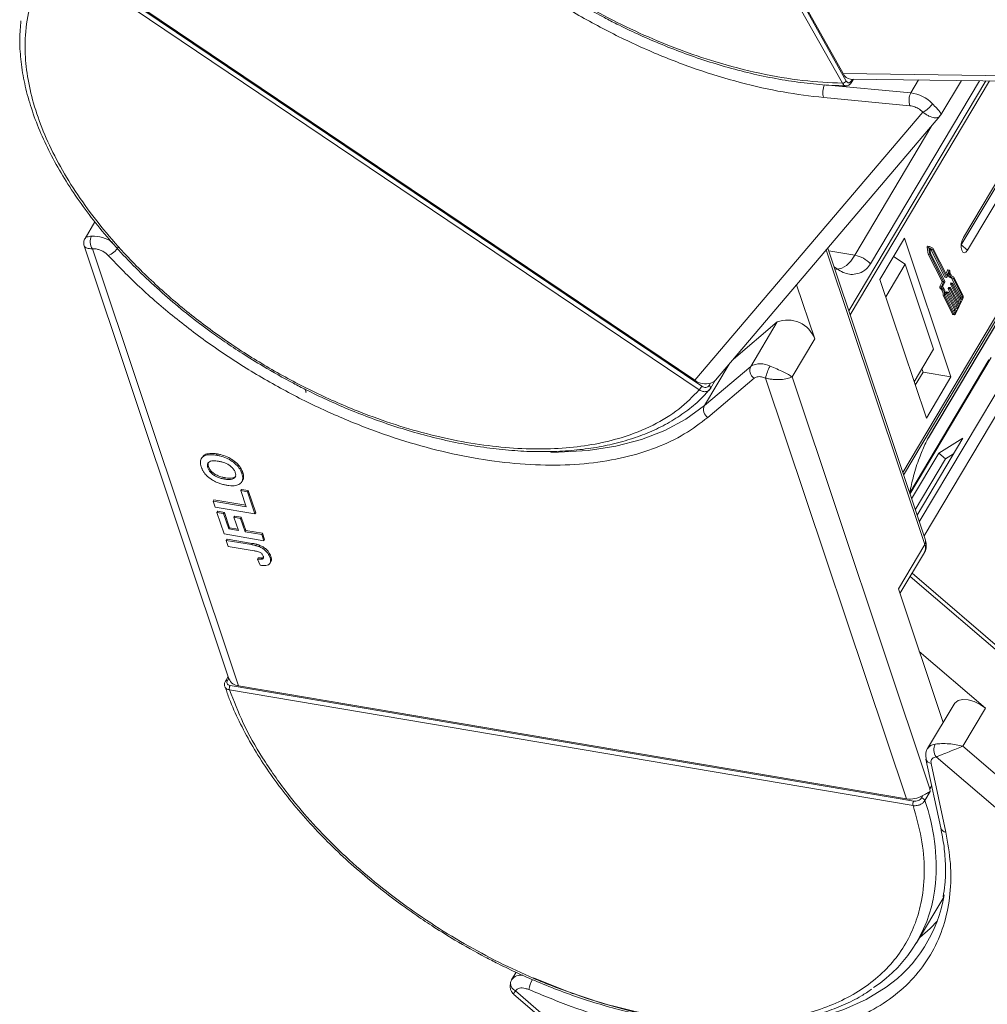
# Model space of a CAD drawing. Header units: millimetres. Extents: x -608 to 1473, y -502 to 956.
# Tile 26 of 52: x 679 to 757, y 701 to 780. Entities that reach past the tile are written whole.
import ezdxf

# ---------------------------------------------------------------- set-up
doc = ezdxf.new("R2010")
doc.units = ezdxf.units.MM

msp = doc.modelspace()

# ---------------------------------------------------------------- linework, layer by layer
at = {"color": 7, "linetype": 'Continuous', "lineweight": 15}
for p, q in [((745.107, 774.97), (720.31, 819.231)), ((745.419, 775.145), (720.622, 819.406)), ((720.955, 818.968), (745.177, 775.735)), ((733.878, 750.773), (682.519, 785.39)), ((733.677, 750.483), (682.318, 785.1)), ((683.16, 785.064), (733.327, 751.251)), ((784.543, 775.228), (745.177, 775.735)), ((756.545, 775.166), (745.616, 756.79)), ((745.723, 756.469), (756.842, 775.162)), ((745.761, 775.304), (784.816, 774.802)), ((745.899, 775.303), (745.803, 775.14)), ((745.814, 775.014), (745.985, 775.301)), ((747.354, 760.562), (756.044, 775.172)), ((751.193, 775.234), (750.575, 774.195)), ((752.967, 772.441), (754.602, 775.191)), ((750.575, 774.195), (743.691, 774.842)), ((768.426, 775.013), (749.924, 743.904)), ((749.995, 743.691), (768.623, 775.01)), ((751.97, 746.654), (768.834, 775.007)), ((768.831, 775.007), (751.991, 746.692)), ((754.6, 762.061), (762.35, 775.091)), ((762.17, 775.093), (754.765, 762.643)), ((755.101, 761.636), (763.098, 775.081)), ((750.503, 773.177), (743.619, 773.824)), ((751.531, 772.662), (751.256, 772.891)), ((751.531, 772.662), (733.327, 751.251)), ((734.965, 751.252), (752.894, 772.339)), ((752.943, 772.417), (752.877, 772.355)), ((752.952, 772.45), (752.943, 772.417)), ((752.26, 771.593), (746.1, 761.237)), ((685.434, 763.907), (684.646, 762.583)), ((750.066, 762.607), (748.106, 759.312)), ((753.769, 751.532), (750.066, 762.607)), ((684.582, 761.978), (696.136, 727.415)), ((696.903, 726.859), (685.24, 761.748)), ((685.543, 761.737), (685.24, 761.748)), ((751.734, 738.488), (743.939, 761.807)), ((751.879, 761.875), (751.962, 761.312)), ((751.879, 761.875), (752.006, 761.853)), ((752.046, 761.948), (751.919, 761.97)), ((752.006, 761.853), (752.089, 761.291)), ((752.328, 761.801), (752.05, 761.947)), ((752.288, 761.684), (752.084, 761.791)), ((752.084, 761.791), (752.144, 761.378)), ((752.091, 761.742), (752.161, 761.705)), ((753.438, 759.62), (752.328, 761.801)), ((754.592, 762.047), (754.6, 762.061)), ((755.101, 761.636), (754.6, 762.061)), ((743.822, 761.669), (751.684, 738.151)), ((744.011, 761.59), (746.1, 761.237)), ((749.189, 761.133), (750.117, 760.524)), ((751.962, 761.312), (753.063, 759.15)), ((751.962, 761.312), (752.089, 761.291)), ((752.089, 761.291), (753.189, 759.128)), ((752.144, 761.378), (753.275, 759.157)), ((752.161, 761.705), (753.292, 759.484)), ((752.161, 761.705), (752.288, 761.684)), ((753.419, 759.463), (752.288, 761.684)), ((750.117, 760.524), (748.57, 757.924)), ((750.117, 760.524), (752.389, 753.728)), ((753.292, 759.484), (753.419, 759.463)), ((753.298, 759.478), (753.425, 759.457)), ((753.497, 760.036), (753.367, 759.76)), ((753.623, 760.014), (753.438, 759.62)), ((753.625, 759.864), (753.44, 759.47)), ((753.497, 760.036), (753.623, 760.014)), ((753.653, 760.04), (753.526, 760.062)), ((753.807, 759.419), (753.934, 759.398)), ((753.825, 759.416), (754.557, 757.978)), ((753.924, 759.531), (753.988, 759.52)), ((754.684, 757.956), (753.952, 759.395)), ((754.732, 758.058), (753.988, 759.52)), ((742.9, 754.562), (741.455, 758.885)), ((748.106, 759.312), (751.809, 748.237)), ((753.06, 759.106), (752.887, 758.737)), ((753.014, 758.715), (752.887, 758.737)), ((752.892, 758.638), (753.019, 758.617)), ((753.014, 758.715), (753.187, 759.084)), ((753.06, 759.106), (753.187, 759.084)), ((753.063, 759.15), (753.189, 759.128)), ((753.272, 759.113), (753.087, 758.718)), ((753.587, 758.658), (753.563, 758.607)), ((753.563, 758.607), (753.69, 758.586)), ((753.587, 758.658), (753.714, 758.637)), ((753.729, 758.65), (753.602, 758.671)), ((753.69, 758.586), (753.714, 758.637)), ((753.728, 758.92), (754.409, 757.584)), ((753.728, 758.92), (753.855, 758.899)), ((753.755, 759.015), (753.731, 758.964)), ((753.731, 758.964), (753.858, 758.943)), ((753.735, 758.644), (754.416, 757.307)), ((753.755, 759.015), (753.882, 758.994)), ((753.896, 759.007), (753.769, 759.028)), ((754.535, 757.562), (753.855, 758.899)), ((753.858, 758.943), (753.882, 758.994)), ((753.903, 759.001), (754.583, 757.664)), ((753.143, 758.012), (753.887, 756.55)), ((753.27, 757.99), (753.143, 758.012)), ((753.27, 757.99), (754.014, 756.528)), ((753.329, 758.069), (754.062, 756.63)), ((753.393, 758.206), (754.073, 756.87)), ((753.393, 758.206), (753.52, 758.185)), ((753.42, 758.301), (753.396, 758.25)), ((753.396, 758.25), (753.523, 758.229)), ((753.42, 758.301), (753.547, 758.28)), ((753.561, 758.293), (753.434, 758.314)), ((754.2, 756.848), (753.52, 758.185)), ((753.523, 758.229), (753.547, 758.28)), ((753.561, 758.563), (754.241, 757.227)), ((753.561, 758.563), (753.688, 758.542)), ((753.568, 758.287), (754.248, 756.95)), ((754.368, 757.205), (753.688, 758.542)), ((754.552, 757.89), (754.512, 757.804)), ((754.679, 757.868), (754.552, 757.89)), ((754.557, 757.978), (754.684, 757.956)), ((754.583, 757.664), (754.679, 757.868)), ((754.142, 756.571), (754.717, 757.795)), ((754.241, 757.227), (754.177, 757.09)), ((754.241, 757.227), (754.368, 757.205)), ((754.248, 756.95), (754.368, 757.205)), ((754.409, 757.584), (754.344, 757.447)), ((754.409, 757.584), (754.535, 757.562)), ((754.416, 757.307), (754.535, 757.562)), ((754.014, 756.528), (753.887, 756.55)), ((753.927, 756.514), (754.054, 756.493)), ((754.073, 756.87), (754.009, 756.733)), ((754.05, 756.654), (754.105, 756.644)), ((754.073, 756.87), (754.2, 756.848)), ((754.105, 756.644), (754.2, 756.848)), ((736.411, 752.952), (739.894, 755.911)), ((739.894, 755.911), (737.784, 752.362)), ((760.243, 755.081), (751.245, 739.952)), ((751.622, 738.824), (761.16, 754.86)), ((741.091, 751.52), (742.9, 754.562)), ((750.842, 751.128), (752.389, 753.728)), ((734.094, 749.228), (736.071, 752.553)), ((737.784, 752.362), (734.094, 749.228)), ((756.807, 752.895), (750.488, 742.272)), ((750.502, 742.174), (756.983, 753.071)), ((738.981, 751.433), (738.649, 751.53)), ((752.085, 718.635), (741.091, 751.52)), ((750.929, 750.868), (751.547, 751.908)), ((751.547, 751.908), (751.461, 752.168)), ((753.769, 751.532), (751.547, 751.908)), ((751.809, 748.237), (753.769, 751.532)), ((738.05, 751.423), (734.36, 748.289)), ((734.573, 751.028), (734.462, 750.841)), ((734.584, 750.6), (734.988, 751.279)), ((738.981, 751.433), (750.212, 717.836)), ((702.288, 750.311), (702.214, 750.533)), ((702.254, 750.317), (702.288, 750.311)), ((734.223, 750.222), (734.506, 750.529)), ((734.575, 750.587), (734.451, 750.449)), ((734.477, 750.471), (734.591, 750.616)), ((734.584, 750.6), (734.575, 750.587)), ((751.07, 740.475), (754.727, 746.623)), ((751.991, 746.692), (751.97, 746.654)), ((754.727, 746.623), (752.809, 745.44)), ((695.21, 745.369), (695.15, 745.268)), ((752.809, 745.44), (750.633, 741.782)), ((752.809, 745.44), (753.342, 744.983)), ((753.989, 745.382), (753.342, 744.983)), ((693.987, 745.096), (693.927, 744.995)), ((753.342, 744.983), (750.923, 740.916)), ((694.445, 744.263), (694.506, 744.365)), ((697.171, 743.803), (697.231, 743.904)), ((695.78, 743.365), (695.84, 743.467)), ((697.162, 743.146), (697.223, 743.247)), ((697.148, 742.545), (697.088, 742.444)), ((697.088, 742.444), (697.616, 742.354)), ((697.519, 741.153), (697.088, 742.444)), ((697.148, 742.545), (697.677, 742.455)), ((697.616, 742.354), (697.677, 742.455)), ((697.616, 742.354), (698.21, 740.579)), ((697.677, 742.455), (698.27, 740.681)), ((694.935, 741.702), (694.875, 741.6)), ((695.037, 741.116), (694.875, 741.6)), ((694.875, 741.6), (697.519, 741.153)), ((694.935, 741.702), (697.48, 741.271)), ((698.21, 740.579), (695.037, 741.116)), ((695.237, 740.798), (695.177, 740.697)), ((695.749, 738.987), (695.177, 740.697)), ((695.177, 740.697), (695.706, 740.607)), ((695.237, 740.798), (695.766, 740.709)), ((695.766, 740.709), (695.706, 740.607)), ((695.706, 740.607), (696.116, 739.381)), ((695.766, 740.709), (696.176, 739.482)), ((698.27, 740.681), (698.21, 740.579)), ((696.593, 740.417), (696.533, 740.315)), ((696.889, 739.25), (696.533, 740.315)), ((696.533, 740.315), (697.061, 740.226)), ((696.593, 740.417), (697.122, 740.327)), ((697.122, 740.327), (697.061, 740.226)), ((697.061, 740.226), (697.417, 739.161)), ((697.122, 740.327), (697.478, 739.262)), ((698.922, 738.449), (695.749, 738.987)), ((696.176, 739.482), (696.116, 739.381)), ((696.116, 739.381), (696.889, 739.25)), ((696.176, 739.482), (696.849, 739.369)), ((697.478, 739.262), (697.417, 739.161)), ((697.417, 739.161), (698.76, 738.933)), ((697.478, 739.262), (698.82, 739.035)), ((698.76, 738.933), (698.82, 739.035)), ((698.82, 739.035), (698.982, 738.551)), ((695.982, 738.572), (695.921, 738.47)), ((696.083, 737.986), (695.921, 738.47)), ((695.921, 738.47), (697.922, 738.132)), ((695.982, 738.572), (697.982, 738.233)), ((697.982, 738.233), (697.922, 738.132)), ((698.76, 738.933), (698.922, 738.449)), ((698.982, 738.551), (698.922, 738.449)), ((698.137, 737.639), (696.083, 737.986)), ((698.604, 738.076), (698.543, 737.975)), ((751.684, 738.151), (749.573, 734.602)), ((749.701, 734.22), (751.65, 737.497)), ((698.475, 737.084), (698.414, 736.983)), ((698.414, 736.983), (698.617, 736.492)), ((698.847, 737.083), (698.787, 736.981)), ((698.847, 737.083), (698.889, 737.111)), ((699.475, 737.192), (699.415, 737.09)), ((699.418, 736.653), (699.479, 736.754)), ((779.855, 710.807), (750.669, 735.847)), ((750.516, 735.591), (779.768, 710.495)), ((749.573, 734.602), (753.141, 723.93)), ((756.529, 725.073), (751.243, 729.608)), ((696.07, 727.613), (695.85, 727.243)), ((696.008, 727.29), (696.117, 727.473)), ((750.754, 717.299), (696.178, 726.537)), ((750.801, 717.653), (696.225, 726.89)), ((696.903, 726.859), (750.212, 717.836)), ((754.018, 725.405), (751.907, 721.856)), ((754.72, 722.031), (756.529, 725.073)), ((786.023, 695.174), (754.72, 722.031)), ((751.781, 721.014), (752.962, 715.526)), ((752.596, 721.19), (752.358, 721.111)), ((752.596, 721.19), (788.159, 690.679)), ((752.186, 720.659), (753.367, 715.171)), ((752.237, 718.893), (752.085, 718.635)), ((752.12, 718.42), (752.085, 718.635)), ((751.52, 718.099), (751.409, 717.913)), ((752.12, 718.42), (751.691, 717.697)), ((751.031, 706.351), (753.194, 709.987)), ((719.054, 703.989), (718.702, 703.398)), ((718.679, 703.355), (718.702, 703.398)), ((718.884, 702.229), (755.6, 670.728)), ((719.154, 702.653), (719.008, 702.496)), ((755.938, 670.811), (719.008, 702.496))]:
    msp.add_line(p, q, dxfattribs=at)
at = {"color": 7, "linetype": 'Continuous', "lineweight": 15, "flags": 128}
for points in [[(754.765, 762.643), (754.662, 762.411), (754.601, 762.137), (754.59, 761.864), (754.631, 761.633), (754.719, 761.479), (754.839, 761.425), (754.973, 761.481), (755.101, 761.636)], [(751.919, 761.97), (751.915, 761.97), (751.906, 761.966), (751.898, 761.957), (751.89, 761.944), (751.884, 761.928), (751.88, 761.91), (751.878, 761.891), (751.879, 761.875)], [(752.006, 761.853), (752.005, 761.87), (752.007, 761.888), (752.011, 761.906), (752.017, 761.922), (752.025, 761.936), (752.033, 761.944), (752.042, 761.948), (752.05, 761.947)], [(746.1, 761.237), (745.774, 760.768), (745.427, 760.419), (745.072, 760.203), (744.722, 760.129), (744.591, 760.138)], [(753.44, 759.47), (753.437, 759.465), (753.435, 759.461), (753.432, 759.459), (753.429, 759.457), (753.426, 759.457), (753.423, 759.458), (753.421, 759.46), (753.419, 759.463)], [(753.526, 760.062), (753.526, 760.062), (753.518, 760.061), (753.51, 760.056), (753.503, 760.048), (753.497, 760.036)], [(753.623, 760.014), (753.63, 760.026), (753.637, 760.035), (753.645, 760.039), (753.652, 760.04), (753.659, 760.037), (753.665, 760.031), (753.669, 760.021), (753.672, 760.008)], [(753.988, 759.52), (753.931, 759.529), (753.877, 759.554), (753.828, 759.595), (753.784, 759.652), (753.745, 759.723), (753.714, 759.807), (753.689, 759.902), (753.672, 760.008)], [(752.887, 758.737), (752.881, 758.723), (752.878, 758.708), (752.875, 758.692), (752.875, 758.677), (752.877, 758.663), (752.881, 758.651), (752.886, 758.643), (752.892, 758.638)], [(753.019, 758.617), (753.013, 758.621), (753.007, 758.63), (753.004, 758.641), (753.002, 758.655), (753.002, 758.67), (753.004, 758.686), (753.008, 758.701), (753.014, 758.715)], [(753.602, 758.671), (753.601, 758.671), (753.598, 758.671), (753.595, 758.669), (753.592, 758.667), (753.59, 758.663), (753.587, 758.658)], [(753.714, 758.637), (753.717, 758.641), (753.719, 758.645), (753.722, 758.648), (753.725, 758.649), (753.728, 758.65), (753.731, 758.649), (753.733, 758.647), (753.735, 758.644)], [(753.769, 759.028), (753.769, 759.028), (753.766, 759.028), (753.763, 759.026), (753.76, 759.024), (753.757, 759.02), (753.755, 759.015)], [(753.882, 758.994), (753.884, 758.998), (753.887, 759.002), (753.89, 759.005), (753.893, 759.006), (753.896, 759.007), (753.899, 759.006), (753.901, 759.004), (753.903, 759.001)], [(753.434, 758.314), (753.434, 758.314), (753.431, 758.314), (753.428, 758.312), (753.425, 758.31), (753.422, 758.306), (753.42, 758.301)], [(753.547, 758.28), (753.549, 758.284), (753.552, 758.288), (753.555, 758.291), (753.558, 758.292), (753.561, 758.293), (753.563, 758.292), (753.566, 758.29), (753.568, 758.287)], [(754.142, 756.571), (754.127, 756.543), (754.11, 756.52), (754.093, 756.504), (754.075, 756.495), (754.057, 756.492), (754.041, 756.497), (754.026, 756.509), (754.014, 756.528)], [(754.062, 756.63), (754.066, 756.624), (754.071, 756.62), (754.076, 756.618), (754.082, 756.619), (754.088, 756.622), (754.094, 756.628), (754.1, 756.635), (754.105, 756.644)], [(734.462, 750.841), (734.501, 750.811), (734.535, 750.778), (734.562, 750.743), (734.582, 750.708), (734.593, 750.673), (734.596, 750.641), (734.59, 750.612), (734.584, 750.6)], [(734.094, 749.228), (732.615, 748.149), (730.932, 747.244), (729.057, 746.522), (727.007, 745.989), (724.8, 745.649), (722.454, 745.506), (721.842, 745.501)], [(754.018, 725.405), (754.076, 725.487), (754.338, 725.677), (754.706, 725.764), (755.149, 725.74), (755.627, 725.608), (756.101, 725.379), (756.529, 725.073)], [(751.281, 706.771), (752.103, 707.498), (752.689, 708.11)], [(748.613, 702.798), (748.609, 702.795), (747.014, 701.812), (745.222, 701.008), (743.248, 700.391), (741.108, 699.966), (738.821, 699.735), (736.406, 699.703), (733.884, 699.867), (731.277, 700.228), (728.606, 700.782), (725.895, 701.524), (723.167, 702.449), (720.444, 703.547)]]:
    msp.add_lwpolyline(points, dxfattribs=at)
at = {"color": 7, "linetype": 'Continuous', "lineweight": 15}
for centre, radius, start, end in [((745.095, 775.359), 0.389, 271.86957, 326.65022), ((745.824, 776.002), 0.701, 202.38754, 264.82007), ((745.699, 775.067), 0.127, 334.9016, 34.91091), ((744.759, 774.255), 1.219, 151.18028, 200.71735), ((751.643, 773.608), 1.219, 151.18028, 200.71735), ((750.208, 771.322), 2.897, 44.08958, 82.73227), ((750.804, 774.241), 1.738, 294.72838, 328.68213), ((686.055, 762.314), 0.992, 152.93971, 214.78153), ((685.274, 760.143), 2.624, 53.36371, 92.24668), ((685.889, 762.717), 1.629, 292.19416, 328.53821), ((745.659, 758.915), 2.364, 44.17003, 79.23127), ((753.301, 759.488), 0.00971, 201.38595, 255.78405), ((753.92, 759.785), 0.383, 193.00683, 252.83199), ((754.114, 759.857), 0.489, 179.14886, 250.63977), ((752.467, 758.105), 0.682, 352.18235, 51.47014), ((752.594, 758.083), 0.682, 352.18235, 51.47014), ((753.009, 759.131), 0.0567, 333.77355, 19.48983), ((752.505, 758.132), 0.827, 355.68243, 45.21949), ((753.136, 759.109), 0.0567, 333.77355, 19.48983), ((753.221, 759.138), 0.0567, 333.77355, 19.48983), ((753.614, 758.582), 0.0567, 153.77355, 199.48983), ((753.782, 758.939), 0.0567, 153.77355, 199.48983), ((753.909, 758.918), 0.0567, 153.77355, 199.48983), ((753.447, 758.225), 0.0567, 153.77355, 199.48983), ((753.573, 758.204), 0.0567, 153.77355, 199.48983), ((753.741, 758.561), 0.0567, 153.77355, 199.48983), ((754.45, 757.94), 0.113, 333.77355, 19.48983), ((754.577, 757.918), 0.113, 333.77355, 19.48983), ((754.412, 757.945), 0.34, 333.77355, 19.48983), ((753.941, 756.571), 0.0583, 201.38595, 255.78405), ((740.73, 753.748), 2.318, 20.56201, 111.12041), ((738.47, 752.049), 0.754, 155.50463, 236.15322), ((738.575, 750.994), 1.58, 61.21773, 120.05501), ((741.81, 750.912), 2.877, 149.34716, 169.56759), ((734.183, 752.437), 1.463, 234.17683, 285.47163), ((731.715, 752.059), 2.516, 321.22878, 329.26707), ((734.78, 748.916), 0.754, 155.50463, 236.15322), ((751.352, 738.373), 0.399, 326.22451, 16.67319), ((751.004, 737.859), 0.741, 330.73976, 23.28904), ((695.963, 727.15), 0.146, 72.15996, 141.02234), ((696.976, 727.767), 0.911, 202.73225, 265.42916), ((696.641, 726.656), 0.478, 150.56991, 194.40368), ((752.573, 721.403), 0.806, 93.5922, 145.79801), ((753.402, 721.759), 0.987, 152.99929, 215.2104), ((752.262, 721.155), 0.502, 196.38072, 261.22015), ((750.495, 719.817), 2, 261.88406, 300.84167), ((751.35, 717.544), 0.374, 24.29123, 80.91245), ((751.217, 717.418), 0.478, 150.56991, 194.40368), ((736.296, 712.364), 16.293, 355.50076, 19.1091), ((753.443, 715.666), 0.501, 196.26911, 261.22748), ((741.495, 712.022), 11.083, 303.35778, 355.15155), ((742.124, 711.987), 11.249, 305.22629, 350.6558), ((719.452, 702.826), 0.943, 81.85556, 142.68902), ((719.104, 703.104), 0.494, 149.4932, 177.47484), ((719.327, 703.137), 0.716, 180.85764, 243.49131), ((723.116, 701.917), 3.127, 151.45281, 167.18415)]:
    msp.add_arc(centre, radius, start, end, dxfattribs=at)
for points, knots in [([(745.107, 774.97), (744.06, 775.022), (741.932, 775.128), (738.505, 775.717), (735.197, 776.57), (732.092, 777.626), (729.241, 778.796), (726.407, 780.163), (723.623, 781.718), (720.936, 783.434), (718.393, 785.282), (716.016, 787.237), (713.623, 789.47), (711.307, 791.975), (709.199, 794.709), (707.489, 797.426), (706.157, 800.138), (705.211, 802.856), (704.733, 805.338), (704.641, 807.541), (704.846, 809.463), (705.34, 811.272), (706.129, 812.943), (707.198, 814.449), (708.531, 815.762), (710.103, 816.875), (712.061, 817.865), (714.454, 818.646), (717.266, 819.154), (719.306, 819.206), (720.31, 819.231)], [0, 0, 0, 0, 0.038845, 0.078883, 0.12003, 0.152186, 0.184338, 0.217171, 0.25, 0.282833, 0.315662, 0.347818, 0.37997, 0.421121, 0.461157, 0.5, 0.538846, 0.578883, 0.62003, 0.652186, 0.684338, 0.717171, 0.75, 0.782833, 0.815662, 0.847818, 0.87997, 0.921121, 0.961156, 1, 1, 1, 1]), ([(743.619, 773.824), (742.542, 773.952), (740.366, 774.213), (736.944, 774.99), (733.433, 776.057), (729.891, 777.43), (726.393, 779.075), (723.009, 780.957), (719.804, 783.033), (716.807, 785.27), (714.018, 787.661), (711.447, 790.207), (709.131, 792.883), (707.128, 795.639), (705.48, 798.419), (704.226, 801.164), (703.344, 803.829), (703.087, 805.515), (702.96, 806.35)], [0, 0, 0, 0, 0.061038, 0.123312, 0.186438, 0.25, 0.313562, 0.376688, 0.438962, 0.5, 0.561038, 0.623312, 0.686438, 0.75, 0.813562, 0.876688, 0.938962, 1, 1, 1, 1]), ([(733.677, 750.483), (733.157, 749.956), (732.102, 748.884), (730.023, 747.616), (727.757, 746.705), (725.399, 746.128), (723.052, 745.818), (720.534, 745.733), (717.867, 745.882), (715.098, 746.261), (712.274, 746.865), (709.427, 747.68), (706.322, 748.788), (703.004, 750.239), (699.572, 752.055), (696.335, 754.075), (693.272, 756.301), (690.377, 758.749), (687.909, 761.199), (685.868, 763.559), (684.215, 765.777), (682.796, 768.033), (681.634, 770.303), (680.749, 772.548), (680.158, 774.729), (679.856, 776.825), (679.84, 779.002), (680.21, 781.191), (681.016, 783.317), (681.888, 784.511), (682.318, 785.1)], [0, 0, 0, 0, 0.038845, 0.078883, 0.12003, 0.152186, 0.184338, 0.217171, 0.25, 0.282833, 0.315662, 0.347818, 0.37997, 0.421121, 0.461157, 0.5, 0.538846, 0.578883, 0.62003, 0.652186, 0.684338, 0.717171, 0.75, 0.782833, 0.815662, 0.847818, 0.87997, 0.921121, 0.961156, 1, 1, 1, 1]), ([(723.678, 781.567), (724.483, 781.104), (725.61, 780.454), (727.312, 779.582), (728.77, 778.881), (730.521, 778.116), (732.366, 777.391), (734.298, 776.722), (736.28, 776.13), (738.289, 775.63), (740.304, 775.233), (742.302, 774.951), (744.006, 774.791), (745.014, 774.776), (745.389, 774.77)], [0, 0, 0, 0, 0.1137, 0.159318, 0.234954, 0.313176, 0.396777, 0.483673, 0.573025, 0.664169, 0.756641, 0.850112, 0.944348, 1, 1, 1, 1]), ([(679.533, 779.948), (679.492, 779.484), (679.402, 778.489), (679.491, 776.886), (679.751, 775.17), (680.197, 773.415), (680.818, 771.634), (681.612, 769.838), (682.57, 768.038), (683.686, 766.247), (684.949, 764.475), (686.35, 762.736), (687.873, 761.043), (689.499, 759.413), (691.193, 757.874), (692.894, 756.464), (694.435, 755.291), (695.85, 754.288), (697.264, 753.342), (698.295, 752.714), (698.855, 752.373)], [0, 0, 0, 0, 0.052695, 0.113181, 0.173714, 0.234247, 0.294742, 0.355168, 0.415492, 0.475679, 0.535686, 0.595444, 0.654827, 0.713597, 0.771238, 0.826398, 0.876847, 0.912777, 0.952559, 1, 1, 1, 1]), ([(745.803, 775.14), (745.774, 775.102), (745.717, 775.026), (745.609, 774.994), (745.502, 775.029), (745.447, 775.106), (745.419, 775.145)], [0, 0, 0, 0, 0.250048, 0.499878, 0.749219, 1, 1, 1, 1]), ([(745.389, 774.759), (745.378, 774.759), (745.337, 774.757), (745.266, 774.79), (745.18, 774.857), (745.132, 774.932), (745.107, 774.97)], [0, 0, 0, 0, 0.103891, 0.386277, 0.684984, 1, 1, 1, 1]), ([(745.397, 774.755), (745.437, 774.758), (745.517, 774.763), (745.632, 774.817), (745.735, 774.899), (745.788, 774.976), (745.814, 775.014)], [0, 0, 0, 0, 0.254858, 0.509073, 0.758744, 1, 1, 1, 1]), ([(752.289, 773.337), (752.412, 773.211), (752.657, 772.958), (752.885, 772.688), (752.991, 772.513), (752.963, 772.468), (752.952, 772.45)], [0, 0, 0, 0, 0.272406, 0.544526, 0.816401, 1, 1, 1, 1]), ([(752.877, 772.355), (752.845, 772.314), (752.761, 772.21), (752.457, 772.192), (752.091, 772.301), (751.769, 772.478), (751.61, 772.601), (751.531, 772.662)], [0, 0, 0, 0, 0.175403, 0.449531, 0.723721, 0.863357, 1, 1, 1, 1]), ([(684.645, 762.582), (684.62, 762.533), (684.571, 762.437), (684.541, 762.278), (684.542, 762.124), (684.568, 762.027), (684.581, 761.981)], [0, 0, 0, 0, 0.261629, 0.519718, 0.767594, 1, 1, 1, 1]), ([(684.647, 762.582), (684.647, 762.583), (684.645, 762.632), (684.788, 762.7), (685.044, 762.744), (685.171, 762.765)], [0, 0, 0, 0, 0.008426, 0.503954, 1, 1, 1, 1]), ([(685.24, 761.748), (685.158, 761.753), (684.992, 761.764), (684.747, 761.825), (684.587, 761.904), (684.597, 761.971), (684.599, 761.984)], [0, 0, 0, 0, 0.221883, 0.448649, 0.893908, 1, 1, 1, 1]), ([(685.543, 761.737), (685.627, 761.718), (685.799, 761.68), (686.063, 761.558), (686.309, 761.399), (686.44, 761.272), (686.504, 761.209)], [0, 0, 0, 0, 0.245536, 0.5, 0.754464, 1, 1, 1, 1]), ([(734.36, 748.289), (733.758, 747.829), (732.541, 746.9), (730.292, 745.842), (727.741, 745.051), (724.898, 744.577), (721.828, 744.426), (718.593, 744.599), (715.265, 745.082), (711.883, 745.859), (708.455, 746.921), (704.985, 748.272), (701.511, 749.91), (698.106, 751.81), (694.839, 753.934), (691.783, 756.238), (688.966, 758.664), (687.319, 760.366), (686.504, 761.209)], [0, 0, 0, 0, 0.061038, 0.123312, 0.186438, 0.25, 0.313562, 0.376688, 0.438962, 0.5, 0.561038, 0.623312, 0.686438, 0.75, 0.813562, 0.876688, 0.938962, 1, 1, 1, 1]), ([(744.441, 760.305), (744.757, 760.091), (745.403, 759.654), (746.316, 759.705), (746.984, 760.051), (747.247, 760.414), (747.354, 760.562)], [0, 0, 0, 0, 0.322243, 0.6588, 0.860858, 1, 1, 1, 1]), ([(698.855, 752.373), (699.66, 751.909), (700.788, 751.26), (702.489, 750.388), (703.947, 749.687), (705.699, 748.921), (707.544, 748.196), (709.475, 747.527), (711.458, 746.936), (713.467, 746.436), (715.481, 746.039), (717.481, 745.753), (719.451, 745.584), (721.376, 745.535), (723.244, 745.61), (725.042, 745.81), (726.759, 746.138), (728.387, 746.593), (729.914, 747.178), (731.336, 747.893), (732.632, 748.748), (733.603, 749.525), (734.079, 750.06), (734.223, 750.222)], [0, 0, 0, 0, 0.061078, 0.085583, 0.126213, 0.168233, 0.213142, 0.259821, 0.307819, 0.35678, 0.406454, 0.456665, 0.507287, 0.558234, 0.60945, 0.66091, 0.712607, 0.764564, 0.816832, 0.869499, 0.922694, 0.976601, 1, 1, 1, 1]), ([(739.335, 752.379), (739.518, 752.304), (739.884, 752.156), (740.395, 751.931), (740.819, 751.714), (741, 751.585), (741.091, 751.52)], [0, 0, 0, 0, 0.2498135, 0.4993654, 0.7486919, 1, 1, 1, 1]), ([(741.091, 751.52), (740.974, 751.474), (740.741, 751.382), (740.204, 751.304), (739.689, 751.306), (739.272, 751.358), (739.077, 751.408), (738.981, 751.433)], [0, 0, 0, 0, 0.251314, 0.500207, 0.749155, 0.875936, 1, 1, 1, 1]), ([(734.462, 750.841), (734.43, 750.802), (734.367, 750.723), (734.213, 750.675), (734.039, 750.686), (733.932, 750.744), (733.878, 750.773)], [0, 0, 0, 0, 0.250048, 0.499878, 0.749219, 1, 1, 1, 1]), ([(734.573, 751.028), (734.637, 751.05), (734.757, 751.093), (734.879, 751.167), (734.941, 751.222), (734.965, 751.252), (734.965, 751.252)], [0, 0, 0, 0, 0.367399, 0.679388, 0.99988, 1, 1, 1, 1]), ([(734.451, 750.449), (734.387, 750.412), (734.287, 750.355), (734.119, 750.338), (733.975, 750.352), (733.822, 750.397), (733.726, 750.454), (733.677, 750.483)], [0, 0, 0, 0, 0.292745, 0.454657, 0.626508, 0.808292, 1, 1, 1, 1]), ([(751.991, 746.692), (751.888, 746.506), (751.626, 746.026), (751.194, 744.95), (750.754, 743.595), (750.577, 742.711), (750.488, 742.272)], [0, 0, 0, 0, 0.1477023, 0.38008, 0.6915654, 1, 1, 1, 1]), ([(693.918, 744.347), (693.899, 744.413), (693.839, 744.615), (693.853, 744.924), (694.058, 745.183), (694.435, 745.322), (694.826, 745.318), (695.087, 745.278), (695.15, 745.268)], [0, 0, 0, 0, 0.101398, 0.306996, 0.506144, 0.685262, 0.924557, 1, 1, 1, 1]), ([(694.005, 745.084), (694.047, 745.152), (694.141, 745.304), (694.5, 745.42), (694.886, 745.42), (695.147, 745.379), (695.21, 745.369)], [0, 0, 0, 0, 0.224631, 0.505852, 0.881552, 1, 1, 1, 1]), ([(695.15, 745.268), (695.235, 745.252), (695.492, 745.203), (695.922, 745.063), (696.408, 744.795), (696.801, 744.456), (697.052, 744.11), (697.135, 743.896), (697.171, 743.803)], [0, 0, 0, 0, 0.101888, 0.307343, 0.492963, 0.678647, 0.860791, 1, 1, 1, 1]), ([(695.21, 745.369), (695.295, 745.353), (695.552, 745.305), (695.982, 745.165), (696.468, 744.896), (696.861, 744.557), (697.112, 744.211), (697.195, 743.997), (697.231, 743.904)], [0, 0, 0, 0, 0.101888, 0.307343, 0.492963, 0.678647, 0.860791, 1, 1, 1, 1]), ([(694.445, 744.263), (694.428, 744.33), (694.393, 744.464), (694.436, 744.639), (694.566, 744.765), (694.819, 744.835), (695.081, 744.82), (695.261, 744.792), (695.296, 744.786)], [0, 0, 0, 0, 0.160292, 0.321922, 0.490761, 0.657569, 0.933883, 1, 1, 1, 1]), ([(694.506, 744.365), (694.487, 744.432), (694.45, 744.567), (694.489, 744.675), (694.509, 744.729)], [0, 0, 0, 0, 0.499688, 1, 1, 1, 1]), ([(695.296, 744.786), (695.382, 744.77), (695.622, 744.724), (695.977, 744.597), (696.302, 744.378), (696.511, 744.163), (696.604, 743.996), (696.636, 743.908), (696.642, 743.891)], [0, 0, 0, 0, 0.15859, 0.447239, 0.620381, 0.793575, 0.961295, 1, 1, 1, 1]), ([(694.22, 743.795), (694.194, 743.829), (694.141, 743.897), (694.08, 743.995), (694.028, 744.087), (693.986, 744.174), (693.948, 744.26), (693.928, 744.318), (693.918, 744.347)], [0, 0, 0, 0, 0.185429, 0.37219, 0.527708, 0.683877, 0.841678, 1, 1, 1, 1]), ([(695.118, 743.126), (695.032, 743.17), (694.86, 743.256), (694.559, 743.457), (694.344, 743.646), (694.233, 743.779), (694.22, 743.795)], [0, 0, 0, 0, 0.250896, 0.502166, 0.940512, 1, 1, 1, 1]), ([(695.78, 743.365), (695.695, 743.381), (695.479, 743.423), (695.156, 743.533), (694.845, 743.721), (694.622, 743.929), (694.5, 744.117), (694.459, 744.226), (694.445, 744.263)], [0, 0, 0, 0, 0.158617, 0.400864, 0.573059, 0.745486, 0.912985, 1, 1, 1, 1]), ([(695.84, 743.467), (695.755, 743.483), (695.539, 743.524), (695.216, 743.635), (694.905, 743.823), (694.683, 744.031), (694.56, 744.219), (694.52, 744.327), (694.506, 744.365)], [0, 0, 0, 0, 0.158617, 0.400864, 0.573059, 0.745486, 0.912985, 1, 1, 1, 1]), ([(696.642, 743.891), (696.659, 743.824), (696.693, 743.69), (696.642, 743.518), (696.505, 743.388), (696.234, 743.315), (695.969, 743.335), (695.798, 743.362), (695.78, 743.365)], [0, 0, 0, 0, 0.15971, 0.320429, 0.491074, 0.67705, 0.96629, 1, 1, 1, 1]), ([(697.171, 743.803), (697.19, 743.736), (697.25, 743.534), (697.24, 743.222), (697.034, 742.962), (696.655, 742.824), (696.272, 742.83), (696.018, 742.869), (695.963, 742.878)], [0, 0, 0, 0, 0.102171, 0.30922, 0.51365, 0.692275, 0.932413, 1, 1, 1, 1]), ([(697.231, 743.904), (697.25, 743.838), (697.306, 743.638), (697.326, 743.396), (697.226, 743.286), (697.203, 743.26)], [0, 0, 0, 0, 0.2755795, 0.8340435, 1, 1, 1, 1]), ([(695.963, 742.878), (695.92, 742.885), (695.835, 742.9), (695.702, 742.929), (695.562, 742.965), (695.416, 743.009), (695.267, 743.061), (695.168, 743.105), (695.118, 743.126)], [0, 0, 0, 0, 0.15395, 0.308181, 0.478699, 0.649961, 0.824203, 1, 1, 1, 1]), ([(696.692, 743.636), (696.691, 743.634), (696.675, 743.573), (696.558, 743.493), (696.298, 743.415), (696.029, 743.436), (695.858, 743.464), (695.84, 743.467)], [0, 0, 0, 0, 0.007065, 0.256397, 0.528131, 0.950746, 1, 1, 1, 1]), ([(697.982, 738.233), (698.024, 738.226), (698.109, 738.21), (698.225, 738.187), (698.328, 738.163), (698.419, 738.138), (698.511, 738.111), (698.573, 738.088), (698.604, 738.076)], [0, 0, 0, 0, 0.20827, 0.416707, 0.561481, 0.706573, 0.852825, 1, 1, 1, 1]), ([(751.634, 737.49), (751.647, 737.505), (751.763, 737.638), (751.817, 737.995), (751.808, 738.324), (751.735, 738.481), (751.731, 738.489)], [0, 0, 0, 0, 0.057618, 0.507331, 0.977166, 1, 1, 1, 1]), ([(697.922, 738.132), (697.964, 738.124), (698.049, 738.109), (698.164, 738.085), (698.268, 738.061), (698.359, 738.036), (698.451, 738.01), (698.512, 737.986), (698.543, 737.975)], [0, 0, 0, 0, 0.20827, 0.416707, 0.561481, 0.706573, 0.852825, 1, 1, 1, 1]), ([(698.137, 737.639), (698.222, 737.623), (698.369, 737.596), (698.555, 737.541), (698.684, 737.476), (698.765, 737.406), (698.834, 737.315), (698.86, 737.251), (698.875, 737.211)], [0, 0, 0, 0, 0.292027, 0.504854, 0.613905, 0.723685, 0.829816, 1, 1, 1, 1]), ([(698.543, 737.975), (698.631, 737.934), (698.807, 737.853), (699.051, 737.667), (699.287, 737.407), (699.366, 737.209), (699.415, 737.09)], [0, 0, 0, 0, 0.20646, 0.413515, 0.645211, 1, 1, 1, 1]), ([(698.604, 738.076), (698.692, 738.035), (698.868, 737.954), (699.111, 737.769), (699.347, 737.508), (699.427, 737.311), (699.475, 737.192)], [0, 0, 0, 0, 0.20646, 0.413515, 0.645211, 1, 1, 1, 1]), ([(698.787, 736.981), (698.767, 736.976), (698.725, 736.965), (698.658, 736.963), (698.595, 736.964), (698.535, 736.969), (698.475, 736.975), (698.435, 736.98), (698.414, 736.983)], [0, 0, 0, 0, 0.193806, 0.393127, 0.544069, 0.695412, 0.847613, 1, 1, 1, 1]), ([(698.475, 737.084), (698.495, 737.081), (698.537, 737.076), (698.601, 737.07), (698.665, 737.065), (698.729, 737.064), (698.792, 737.068), (698.829, 737.078), (698.847, 737.083)], [0, 0, 0, 0, 0.155996, 0.312125, 0.480895, 0.650212, 0.823248, 1, 1, 1, 1]), ([(699.415, 737.09), (699.433, 737.024), (699.477, 736.872), (699.45, 736.662), (699.304, 736.516), (699.025, 736.442), (698.777, 736.472), (698.617, 736.492)], [0, 0, 0, 0, 0.155292, 0.353145, 0.543243, 0.704067, 1, 1, 1, 1]), ([(698.875, 737.211), (698.881, 737.19), (698.893, 737.148), (698.892, 737.096), (698.879, 737.054), (698.856, 737.023), (698.826, 736.999), (698.8, 736.987), (698.787, 736.981)], [0, 0, 0, 0, 0.202387, 0.410907, 0.557829, 0.709472, 0.853224, 1, 1, 1, 1]), ([(699.475, 737.192), (699.492, 737.126), (699.531, 736.977), (699.537, 736.817), (699.479, 736.762), (699.473, 736.758)], [0, 0, 0, 0, 0.417409, 0.949218, 1, 1, 1, 1]), ([(695.849, 727.243), (695.831, 727.208), (695.795, 727.138), (695.77, 727.027), (695.767, 726.915), (695.786, 726.846), (695.795, 726.811)], [0, 0, 0, 0, 0.246159, 0.49612, 0.747412, 1, 1, 1, 1]), ([(696.225, 726.89), (696.173, 726.905), (696.071, 726.933), (695.98, 727.032), (695.95, 727.157), (695.989, 727.245), (696.008, 727.29)], [0, 0, 0, 0, 0.250048, 0.499879, 0.74922, 1, 1, 1, 1]), ([(696.178, 726.537), (696.129, 726.548), (696.033, 726.57), (695.922, 726.635), (695.842, 726.711), (695.813, 726.772), (695.8, 726.8)], [0, 0, 0, 0, 0.274203, 0.53421, 0.780012, 1, 1, 1, 1]), ([(695.851, 726.712), (695.95, 726.415), (696.248, 725.527), (696.932, 724.027), (697.883, 722.229), (699, 720.437), (700.264, 718.666), (701.664, 716.926), (703.188, 715.233), (704.814, 713.604), (706.507, 712.064), (708.209, 710.654), (709.749, 709.481), (711.165, 708.478), (712.578, 707.532), (713.609, 706.905), (714.17, 706.563)], [0, 0, 0, 0, 0.041192, 0.123342, 0.205353, 0.287178, 0.368759, 0.45, 0.530733, 0.610631, 0.688994, 0.763986, 0.832571, 0.881419, 0.935503, 1, 1, 1, 1]), ([(750.754, 717.299), (750.999, 716.432), (751.497, 714.67), (751.71, 712.122), (751.516, 709.86), (750.977, 707.913), (750.2, 706.264), (749.142, 704.765), (747.805, 703.441), (746.213, 702.31), (744.391, 701.396), (742.369, 700.699), (739.963, 700.18), (737.15, 699.916), (733.954, 699.989), (730.661, 700.395), (727.26, 701.122), (723.733, 702.187), (720.396, 703.492), (717.334, 704.937), (714.575, 706.443), (711.887, 708.12), (709.303, 709.957), (706.866, 711.921), (704.619, 713.979), (702.581, 716.104), (700.597, 718.478), (698.776, 721.081), (697.21, 723.858), (696.518, 725.653), (696.178, 726.537)], [0, 0, 0, 0, 0.038845, 0.078883, 0.12003, 0.152186, 0.184338, 0.217171, 0.25, 0.282833, 0.315662, 0.347818, 0.37997, 0.421121, 0.461157, 0.5, 0.538846, 0.578883, 0.62003, 0.652186, 0.684338, 0.717171, 0.75, 0.782833, 0.815662, 0.847818, 0.87997, 0.921121, 0.961156, 1, 1, 1, 1]), ([(751.916, 721.854), (751.905, 721.842), (751.793, 721.711), (751.727, 721.399), (751.777, 721.132), (751.799, 721.017)], [0, 0, 0, 0, 0.056877, 0.592682, 1, 1, 1, 1]), ([(752.523, 722.207), (752.686, 722.223), (753.011, 722.256), (753.607, 722.239), (754.196, 722.169), (754.545, 722.077), (754.72, 722.031)], [0, 0, 0, 0, 0.249813, 0.499365, 0.748692, 1, 1, 1, 1]), ([(754.72, 722.031), (754.554, 721.968), (754.224, 721.844), (753.641, 721.601), (753.159, 721.402), (752.812, 721.265), (752.667, 721.215), (752.596, 721.19)], [0, 0, 0, 0, 0.2513144, 0.5002066, 0.7491551, 0.8759362, 1, 1, 1, 1]), ([(751.409, 717.913), (751.377, 717.871), (751.314, 717.786), (751.154, 717.694), (750.972, 717.641), (750.858, 717.649), (750.801, 717.653)], [0, 0, 0, 0, 0.250048, 0.499878, 0.749219, 1, 1, 1, 1]), ([(751.52, 718.099), (751.592, 718.138), (751.724, 718.211), (751.894, 718.298), (751.999, 718.358), (752.059, 718.395), (752.08, 718.408), (752.094, 718.416), (752.103, 718.421), (752.11, 718.424), (752.114, 718.425), (752.118, 718.425), (752.119, 718.423), (752.12, 718.421), (752.12, 718.42), (752.12, 718.42)], [0, 0, 0, 0, 0.295755, 0.546905, 0.804899, 0.868427, 0.910981, 0.939483, 0.958666, 0.971716, 0.98382, 0.99019, 0.994865, 0.998657, 1, 1, 1, 1]), ([(751.691, 717.697), (751.653, 717.645), (751.57, 717.531), (751.394, 717.414), (751.221, 717.34), (751.07, 717.3), (750.909, 717.282), (750.807, 717.293), (750.754, 717.299)], [0, 0, 0, 0, 0.202144, 0.435712, 0.564895, 0.702008, 0.847044, 1, 1, 1, 1]), ([(752.958, 715.527), (753.056, 715.023), (753.256, 713.985), (753.356, 712.472), (753.334, 711.127), (753.201, 710.332), (753.146, 710.007)], [0, 0, 0, 0, 0.2578015, 0.5313115, 0.8086197, 1, 1, 1, 1]), ([(753.367, 715.171), (753.513, 714.331), (753.808, 712.635), (753.755, 710.222), (753.323, 707.932), (752.472, 705.827), (751.226, 703.948), (749.611, 702.333), (747.671, 701.005), (745.442, 699.968), (742.932, 699.218), (740.141, 698.761), (737.088, 698.616), (733.829, 698.796), (730.429, 699.298), (726.958, 700.115), (723.486, 701.199), (721.199, 702.143), (720.067, 702.611)], [0, 0, 0, 0, 0.061038, 0.123312, 0.186438, 0.25, 0.313562, 0.376688, 0.438962, 0.5, 0.561038, 0.623312, 0.686438, 0.75, 0.813562, 0.876688, 0.938962, 1, 1, 1, 1]), ([(714.17, 706.563), (714.975, 706.1), (716.102, 705.45), (717.804, 704.578), (719.261, 703.877), (721.013, 703.112), (722.858, 702.387), (724.79, 701.718), (726.772, 701.126), (728.781, 700.626), (730.795, 700.229), (732.795, 699.943), (734.765, 699.774), (736.691, 699.725), (738.558, 699.8), (740.356, 700), (742.073, 700.328), (743.702, 700.783), (745.225, 701.372), (746.48, 701.983), (747.167, 702.45), (747.433, 702.631)], [0, 0, 0, 0, 0.067666, 0.094814, 0.139827, 0.186379, 0.236132, 0.287846, 0.341022, 0.395264, 0.450297, 0.505924, 0.562006, 0.618447, 0.675188, 0.732199, 0.789472, 0.847033, 0.90494, 0.963288, 1, 1, 1, 1]), ([(718.611, 703.126), (718.595, 703.024), (718.565, 702.827), (718.63, 702.568), (718.739, 702.371), (718.831, 702.281), (718.873, 702.239)], [0, 0, 0, 0, 0.28489, 0.554028, 0.793105, 1, 1, 1, 1]), ([(719.008, 702.496), (718.972, 702.455), (718.901, 702.372), (718.849, 702.287), (718.878, 702.271), (718.889, 702.264)], [0, 0, 0, 0, 0.365001, 0.738036, 1, 1, 1, 1]), ([(719.154, 702.653), (719.209, 702.68), (719.322, 702.733), (719.551, 702.747), (719.806, 702.711), (719.981, 702.644), (720.067, 702.611)], [0, 0, 0, 0, 0.2455359, 0.5, 0.7544641, 1, 1, 1, 1])]:
    msp.add_open_spline(points, degree=3, knots=knots, dxfattribs=at)
for points in [[(750.503, 773.177), (750.63, 773.155), (750.883, 773.111), (751.132, 772.964), (751.256, 772.891)], [(738.05, 751.423), (738.127, 751.469), (738.281, 751.563), (738.526, 751.541), (738.649, 751.53)], [(752.186, 720.659), (752.178, 720.754), (752.163, 720.942), (752.293, 721.055), (752.358, 721.111)]]:
    msp.add_open_spline(points, degree=3, dxfattribs=at)

doc.saveas('drawing.dxf')
